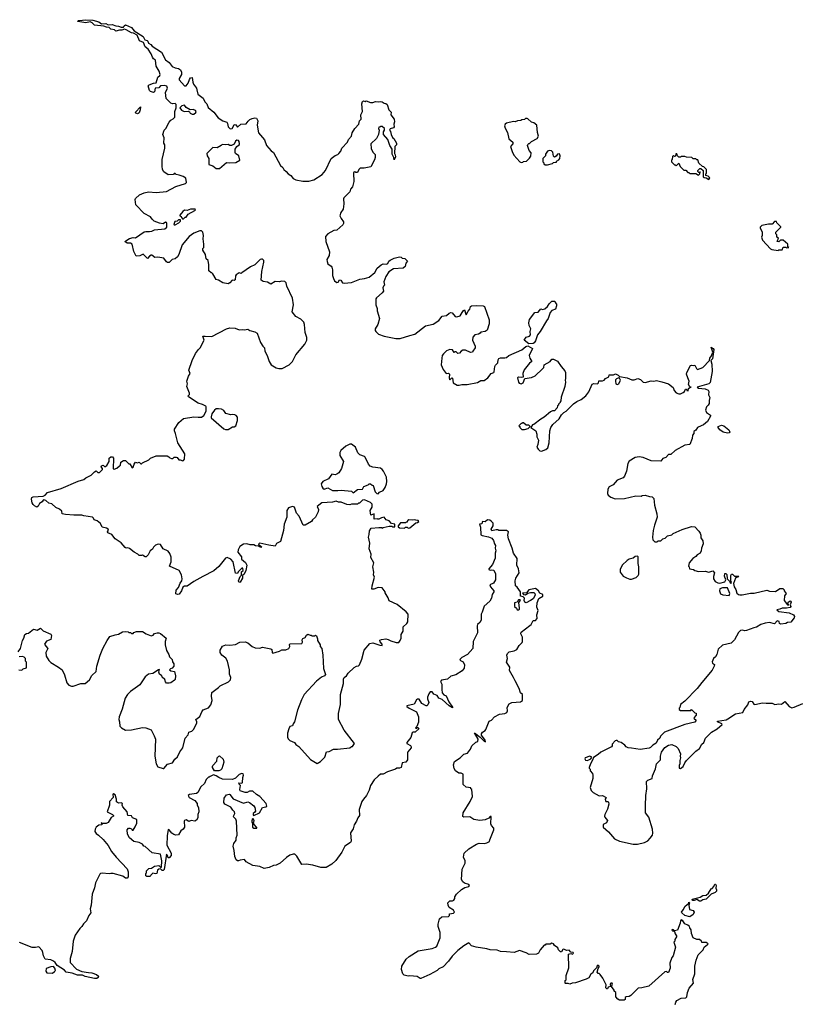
# Model space of a CAD drawing. Extents: x 1985742 to 2252716, y 78271 to 266492.
# Tile 123 of 250: x 2072521 to 2081611, y 179388 to 190886. Entities that reach past the tile are written whole.
import ezdxf

# ---------------------------------------------------------------- set-up
doc = ezdxf.new("R2010")
doc.units = 0

msp = doc.modelspace()

# ---------------------------------------------------------------- linework, layer by layer
at = {"layer": '0CON10XD'}
for points in [[(2075428, 184748), (2075325, 184774), (2075308, 184765), (2075315, 184752), (2075344, 184735), (2075335, 184722), (2075308, 184738), (2075275, 184741), (2075255, 184754), (2075213, 184753), (2075175, 184765), (2075135, 184762), (2075092, 184735), (2075070, 184695), (2075068, 184668), (2075110, 184615), (2075110, 184585), (2075159, 184549), (2075174, 184515), (2075160, 184455), (2075140, 184410), (2075122, 184395), (2075122, 184365), (2075095, 184316), (2075082, 184312), (2075076, 184335), (2075096, 184385), (2075110, 184400), (2075110, 184440), (2075129, 184455), (2075125, 184480), (2075115, 184480), (2075072, 184438), (2075065, 184420), (2075042, 184422), (2075012, 184555), (2074987, 184585), (2074945, 184604), (2074925, 184598), (2074845, 184500), (2074789, 184451), (2074658, 184385), (2074556, 184324), (2074475, 184272), (2074445, 184270), (2074425, 184258), (2074410, 184215), (2074383, 184177), (2074365, 184172), (2074345, 184182), (2074349, 184225), (2074376, 184254), (2074395, 184308), (2074414, 184335), (2074418, 184355), (2074411, 184405), (2074384, 184454), (2074269, 184505), (2074288, 184555), (2074288, 184608), (2074274, 184654), (2074255, 184678), (2074195, 184707), (2074165, 184758), (2074138, 184762), (2074105, 184748), (2074085, 184728), (2074070, 184705), (2074046, 184685), (2074022, 184638), (2073996, 184614), (2073985, 184613), (2073955, 184632), (2073945, 184628), (2073915, 184630), (2073900, 184645), (2073857, 184667), (2073805, 184712), (2073785, 184720), (2073765, 184716), (2073751, 184721), (2073705, 184777), (2073635, 184822), (2073596, 184876), (2073550, 184895), (2073548, 184905), (2073557, 184925), (2073553, 184935), (2073535, 184948), (2073485, 184960), (2073464, 185004), (2073425, 185032), (2073390, 185045), (2073382, 185065), (2073370, 185075), (2073272, 185092), (2073245, 185102), (2073155, 185099), (2073055, 185106), (2073017, 185115), (2073012, 185145), (2072985, 185172), (2072945, 185188), (2072895, 185234), (2072862, 185242), (2072825, 185270), (2072805, 185278), (2072794, 185276), (2072782, 185255), (2072754, 185236), (2072738, 185205), (2072720, 185195), (2072695, 185208), (2072678, 185225), (2072668, 185245), (2072660, 185285), (2072662, 185305), (2072680, 185315), (2072797, 185323), (2072820, 185335), (2072845, 185363), (2073005, 185410), (2073205, 185497), (2073272, 185518), (2073295, 185538), (2073355, 185568), (2073395, 185608), (2073413, 185617), (2073435, 185600), (2073453, 185597), (2073488, 185635), (2073488, 185645), (2073473, 185663), (2073476, 185675), (2073495, 185684), (2073515, 185666), (2073540, 185680), (2073567, 185725), (2073566, 185765), (2073585, 185782), (2073605, 185780), (2073618, 185765), (2073613, 185643), (2073625, 185638), (2073655, 185647), (2073688, 185675), (2073697, 185685), (2073702, 185718), (2073733, 185737), (2073755, 185740), (2073795, 185700), (2073808, 185698), (2073835, 185652), (2073845, 185660), (2073857, 185695), (2073875, 185718), (2073895, 185712), (2073915, 185720), (2073935, 185700), (2073945, 185700), (2073955, 185710), (2074030, 185745), (2074050, 185765), (2074115, 185792), (2074243, 185793), (2074263, 185783), (2074275, 185768), (2074295, 185760), (2074308, 185762), (2074325, 185777), (2074349, 185779), (2074360, 185775), (2074378, 185748), (2074395, 185747), (2074424, 185734), (2074435, 185737), (2074446, 185755), (2074451, 185815), (2074367, 185945), (2074340, 186055), (2074327, 186085), (2074328, 186105), (2074378, 186182), (2074435, 186227), (2074555, 186250), (2074606, 186246), (2074645, 186244), (2074672, 186265), (2074698, 186315), (2074699, 186365), (2074695, 186372), (2074655, 186393), (2074605, 186408), (2074492, 186482), (2074490, 186495), (2074502, 186508), (2074502, 186525), (2074474, 186604), (2074480, 186635), (2074474, 186665), (2074493, 186725), (2074513, 186755), (2074497, 186795), (2074533, 186905), (2074575, 186988), (2074607, 187035), (2074628, 187055), (2074676, 187144), (2074661, 187189), (2074685, 187192), (2074765, 187187), (2074935, 187276), (2074975, 187289), (2075035, 187283), (2075085, 187264), (2075125, 187270), (2075145, 187263), (2075184, 187274), (2075210, 187255), (2075265, 187242), (2075292, 187225), (2075333, 187115), (2075358, 187075), (2075380, 187055), (2075383, 187015), (2075410, 186965), (2075433, 186895), (2075457, 186857), (2075515, 186822), (2075545, 186812), (2075585, 186812), (2075668, 186855), (2075706, 186895), (2075745, 186973), (2075852, 187095), (2075873, 187145), (2075873, 187175), (2075854, 187235), (2075846, 187326), (2075837, 187355), (2075805, 187387), (2075745, 187420), (2075701, 187475), (2075718, 187555), (2075708, 187635), (2075640, 187775), (2075631, 187815), (2075615, 187827), (2075578, 187832), (2075554, 187826), (2075505, 187830), (2075455, 187798), (2075415, 187822), (2075365, 187828), (2075342, 187845), (2075347, 187947), (2075372, 188055), (2075370, 188075), (2075355, 188090), (2075345, 188090), (2075330, 188085), (2075265, 188022), (2075215, 187998), (2075115, 187928), (2075105, 187922), (2075085, 187928), (2075048, 187905), (2075040, 187895), (2075035, 187847), (2075025, 187839), (2075000, 187845), (2074976, 187814), (2074955, 187802), (2074894, 187814), (2074844, 187844), (2074815, 187852), (2074775, 187920), (2074765, 187930), (2074755, 187930), (2074730, 187955), (2074730, 188025), (2074720, 188075), (2074700, 188095), (2074690, 188145), (2074660, 188195), (2074660, 188215), (2074670, 188225), (2074672, 188265), (2074664, 188325), (2074667, 188365), (2074658, 188405), (2074642, 188422), (2074625, 188422), (2074555, 188394), (2074500, 188355), (2074417, 188255), (2074380, 188145), (2074362, 188115), (2074337, 188093), (2074300, 188085), (2074265, 188052), (2074245, 188050), (2074235, 188058), (2074205, 188103), (2074135, 188113), (2074098, 188108), (2074065, 188136), (2074055, 188137), (2074037, 188125), (2074015, 188098), (2073963, 188147), (2073925, 188130), (2073880, 188125), (2073855, 188180), (2073833, 188263), (2073815, 188278), (2073775, 188278), (2073750, 188295), (2073805, 188330), (2073845, 188342), (2073875, 188340), (2073975, 188409), (2073995, 188414), (2074035, 188411), (2074065, 188418), (2074095, 188432), (2074215, 188442), (2074238, 188465), (2074239, 188505), (2074235, 188518), (2074225, 188520), (2074195, 188502), (2074155, 188508), (2074093, 188533), (2074068, 188555), (2074048, 188585), (2073975, 188623), (2073879, 188725), (2073869, 188785), (2073872, 188798), (2073919, 188841), (2073974, 188864), (2074025, 188876), (2074113, 188867), (2074235, 188881), (2074345, 188939), (2074456, 188974), (2074468, 188985), (2074460, 189035), (2074430, 189055), (2074382, 189072), (2074348, 189078), (2074335, 189090), (2074325, 189090), (2074315, 189080), (2074255, 189076), (2074205, 189109), (2074190, 189135), (2074184, 189175), (2074184, 189255), (2074216, 189385), (2074214, 189425), (2074206, 189445), (2074207, 189505), (2074194, 189546), (2074208, 189595), (2074226, 189614), (2074265, 189688), (2074285, 189712), (2074313, 189727), (2074332, 189748), (2074334, 189814), (2074347, 189855), (2074347, 189895), (2074335, 189908), (2074305, 189903), (2074285, 189913), (2074233, 189965), (2074222, 190035), (2074248, 190085), (2074238, 190108), (2074213, 190117), (2074167, 190113), (2074145, 190090), (2074103, 190087), (2074097, 190045), (2074083, 190037), (2074048, 190048), (2074035, 190060), (2074023, 190115), (2074033, 190125), (2074085, 190146), (2074115, 190148), (2074134, 190215), (2074158, 190235), (2074160, 190245), (2074150, 190285), (2074114, 190345), (2074106, 190415), (2074085, 190429), (2074072, 190448), (2074058, 190488), (2074022, 190542), (2073985, 190570), (2073965, 190618), (2073920, 190640), (2073893, 190705), (2073850, 190730), (2073825, 190734), (2073765, 190769), (2073745, 190774), (2073715, 190763), (2073685, 190764), (2073645, 190750), (2073628, 190768), (2073586, 190776), (2073565, 190796), (2073535, 190797), (2073505, 190810), (2073395, 190823), (2073369, 190849), (2073345, 190860), (2073295, 190851), (2073201, 190865), (2073205, 190876), (2073215, 190878), (2073295, 190886), (2073375, 190882), (2073445, 190859), (2073475, 190839), (2073525, 190842), (2073555, 190827), (2073599, 190829), (2073644, 190814), (2073675, 190812), (2073705, 190800), (2073735, 190800), (2073740, 190815), (2073757, 190827), (2073825, 190793), (2073857, 190757), (2073961, 190691), (2073982, 190652), (2074008, 190642), (2074016, 190636), (2074025, 190610), (2074052, 190595), (2074068, 190575), (2074175, 190506), (2074225, 190417), (2074266, 190386), (2074301, 190341), (2074335, 190322), (2074375, 190314), (2074399, 190299), (2074409, 190275), (2074409, 190245), (2074385, 190200), (2074383, 190185), (2074445, 190112), (2074466, 190114), (2074490, 190145), (2074502, 190188), (2074514, 190206), (2074535, 190210), (2074542, 190155), (2074552, 190132), (2074587, 190087), (2074588, 190065), (2074602, 190015), (2074665, 189970), (2074682, 189925), (2074707, 189905), (2074720, 189860), (2074787, 189807), (2074838, 189738), (2074894, 189704), (2074938, 189688), (2074947, 189675), (2074956, 189635), (2074974, 189614), (2074985, 189610), (2075003, 189617), (2075025, 189660), (2075035, 189663), (2075045, 189657), (2075065, 189630), (2075104, 189666), (2075165, 189671), (2075188, 189702)], [(2075188, 189702), (2075209, 189721), (2075235, 189732), (2075265, 189741), (2075287, 189735), (2075300, 189705), (2075292, 189655), (2075308, 189565), (2075381, 189481), (2075402, 189415), (2075457, 189355), (2075486, 189336), (2075565, 189182), (2075595, 189158), (2075605, 189138), (2075634, 189114), (2075655, 189085), (2075688, 189065), (2075715, 189030), (2075745, 189016), (2075825, 189001), (2075898, 189002), (2075954, 189016), (2076052, 189078), (2076092, 189125), (2076158, 189265), (2076205, 189300), (2076235, 189310), (2076248, 189325), (2076269, 189351), (2076284, 189386), (2076350, 189455), (2076360, 189485), (2076396, 189524), (2076403, 189565), (2076433, 189617), (2076480, 189665), (2076490, 189705), (2076508, 189725), (2076504, 189774), (2076522, 189815), (2076517, 189905), (2076525, 189930), (2076535, 189940), (2076555, 189932), (2076565, 189940), (2076615, 189918), (2076645, 189918), (2076675, 189932), (2076705, 189928), (2076735, 189932), (2076755, 189927), (2076775, 189910), (2076795, 189908), (2076810, 189895), (2076830, 189835), (2076857, 189807), (2076853, 189773), (2076892, 189725), (2076898, 189695), (2076888, 189665), (2076892, 189635), (2076885, 189622), (2076845, 189610), (2076840, 189595), (2076852, 189582), (2076858, 189545), (2076872, 189512), (2076888, 189498), (2076922, 189445), (2076920, 189425), (2076900, 189405), (2076898, 189325), (2076906, 189306), (2076907, 189285), (2076895, 189250), (2076890, 189275), (2076870, 189315), (2076870, 189375), (2076842, 189415), (2076820, 189485), (2076770, 189545), (2076770, 189575), (2076780, 189595), (2076780, 189615), (2076755, 189640), (2076735, 189640), (2076728, 189632), (2076715, 189630), (2076710, 189615), (2076718, 189595), (2076712, 189545), (2076685, 189500), (2076622, 189435), (2076623, 189383), (2076645, 189340), (2076672, 189312), (2076673, 189277), (2076665, 189250), (2076621, 189169), (2076543, 189153), (2076498, 189152), (2076480, 189135), (2076465, 189100), (2076445, 189100), (2076435, 189110), (2076422, 189105), (2076418, 189095), (2076421, 188995), (2076405, 188935), (2076385, 188907), (2076374, 188875), (2076304, 188805), (2076301, 188795), (2076307, 188735), (2076296, 188674), (2076272, 188635), (2076260, 188595), (2076273, 188563), (2076302, 188525), (2076302, 188505), (2076295, 188490), (2076225, 188430), (2076190, 188425), (2076120, 188385), (2076092, 188355), (2076097, 188295), (2076140, 188175), (2076136, 188134), (2076109, 188085), (2076112, 188062), (2076120, 188035), (2076159, 188009), (2076166, 187996), (2076173, 187965), (2076175, 187900), (2076185, 187862), (2076197, 187835), (2076225, 187818), (2076239, 187821), (2076255, 187848), (2076270, 187845), (2076290, 187815), (2076308, 187808), (2076395, 187818), (2076494, 187856), (2076548, 187862), (2076600, 187880), (2076666, 187934), (2076694, 187985), (2076740, 188025), (2076765, 188034), (2076805, 188032), (2076820, 188040), (2076830, 188065), (2076845, 188077), (2076895, 188102), (2076957, 188117), (2076975, 188112), (2076985, 188100), (2077018, 188098), (2077050, 188065), (2077028, 188042), (2077022, 188005), (2076998, 187985), (2076885, 187976), (2076829, 187941), (2076794, 187886), (2076774, 187825), (2076782, 187785), (2076767, 187773), (2076760, 187755), (2076767, 187715), (2076754, 187695), (2076685, 187637), (2076681, 187625), (2076679, 187555), (2076694, 187515), (2076696, 187485), (2076721, 187395), (2076704, 187326), (2076672, 187275), (2076673, 187255), (2076680, 187245), (2076712, 187215), (2076775, 187189), (2076912, 187162), (2076965, 187162), (2077075, 187200), (2077135, 187214), (2077260, 187310), (2077348, 187332), (2077415, 187374), (2077455, 187422), (2077505, 187431), (2077535, 187459), (2077555, 187468), (2077572, 187462), (2077605, 187419), (2077625, 187418), (2077665, 187427), (2077699, 187485), (2077715, 187498), (2077728, 187448), (2077735, 187440), (2077757, 187484), (2077776, 187505), (2077785, 187536), (2077795, 187544), (2077850, 187550), (2077933, 187543), (2077946, 187536), (2078002, 187382), (2078002, 187335), (2077979, 187261), (2077955, 187246), (2077905, 187238), (2077896, 187224), (2077876, 187214), (2077834, 187206), (2077813, 187177), (2077808, 187145), (2077838, 187075), (2077838, 187055), (2077810, 187015), (2077808, 187002), (2077785, 186998), (2077725, 187028), (2077696, 187026), (2077675, 187017), (2077655, 186990), (2077637, 186987), (2077617, 187007), (2077602, 187008), (2077595, 187000), (2077575, 187032), (2077545, 187033), (2077505, 187020), (2077468, 186985), (2077453, 186965), (2077448, 186935), (2077443, 186857), (2077465, 186800), (2077500, 186755), (2077529, 186759), (2077539, 186745), (2077534, 186705), (2077540, 186685), (2077545, 186680), (2077565, 186702), (2077575, 186698), (2077582, 186645), (2077627, 186617), (2077653, 186617), (2077685, 186627), (2077745, 186627), (2077865, 186651), (2077905, 186673), (2077945, 186672), (2077985, 186702), (2078024, 186756), (2078055, 186766), (2078062, 186775), (2078069, 186835), (2078078, 186852), (2078103, 186877), (2078107, 186915), (2078115, 186930), (2078135, 186939), (2078185, 186937), (2078205, 186943), (2078230, 186965), (2078385, 187030), (2078429, 187071), (2078455, 187078), (2078508, 187045), (2078470, 186965), (2078477, 186935), (2078500, 186895), (2078474, 186876), (2078412, 186798), (2078397, 186755), (2078398, 186712), (2078375, 186707), (2078345, 186713), (2078334, 186705), (2078345, 186655), (2078353, 186643), (2078375, 186635), (2078398, 186645), (2078420, 186695), (2078495, 186709), (2078541, 186729), (2078625, 186807), (2078639, 186825), (2078646, 186854), (2078714, 186896), (2078735, 186922), (2078752, 186922), (2078799, 186899), (2078842, 186835), (2078886, 186786), (2078892, 186765), (2078893, 186697), (2078888, 186675), (2078892, 186655), (2078886, 186604), (2078843, 186477), (2078840, 186435), (2078830, 186425), (2078830, 186415), (2078810, 186395), (2078810, 186385), (2078800, 186375), (2078798, 186352), (2078765, 186320), (2078743, 186317), (2078720, 186305), (2078646, 186244), (2078605, 186222), (2078525, 186160), (2078510, 186155), (2078490, 186125), (2078547, 186085), (2078560, 186045), (2078560, 186015), (2078578, 185975), (2078572, 185925), (2078560, 185895), (2078575, 185870), (2078595, 185850), (2078615, 185848), (2078665, 185867), (2078688, 185885), (2078704, 185945), (2078712, 186085), (2078724, 186125), (2078745, 186160), (2078818, 186225), (2078845, 186270), (2078875, 186300), (2078900, 186315), (2078988, 186402), (2079025, 186427), (2079075, 186449), (2079130, 186495), (2079165, 186542), (2079205, 186628), (2079225, 186638), (2079267, 186633), (2079280, 186645), (2079282, 186668), (2079325, 186668), (2079345, 186678), (2079362, 186695), (2079400, 186715), (2079405, 186738), (2079455, 186738), (2079479, 186749), (2079508, 186735), (2079525, 186718), (2079615, 186704), (2079669, 186679), (2079695, 186681), (2079737, 186697), (2079768, 186685), (2079800, 186655), (2079825, 186648), (2079892, 186668), (2079925, 186664), (2079955, 186673), (2080019, 186659), (2080095, 186634), (2080152, 186592), (2080164, 186555), (2080185, 186530), (2080216, 186516), (2080235, 186517), (2080269, 186531), (2080283, 186545), (2080295, 186570), (2080305, 186570), (2080310, 186555), (2080325, 186553), (2080331, 186579), (2080345, 186592), (2080360, 186595), (2080345, 186600), (2080328, 186625), (2080336, 186665), (2080321, 186705), (2080307, 186745), (2080310, 186765), (2080352, 186848), (2080365, 186852), (2080385, 186847), (2080405, 186853), (2080423, 186813), (2080435, 186801), (2080495, 186823), (2080573, 186907), (2080579, 186935), (2080599, 186961), (2080613, 187005), (2080595, 187060), (2080617, 187047), (2080624, 187035), (2080609, 186925), (2080592, 186905), (2080603, 186865), (2080604, 186776), (2080582, 186648), (2080568, 186635), (2080430, 186595), (2080445, 186583), (2080525, 186576), (2080558, 186558), (2080566, 186545), (2080562, 186505), (2080578, 186475), (2080569, 186441), (2080570, 186405), (2080560, 186385), (2080539, 186365), (2080529, 186325), (2080538, 186298), (2080585, 186267), (2080588, 186255), (2080552, 186195), (2080505, 186154), (2080476, 186144), (2080436, 186124), (2080415, 186092), (2080391, 186079), (2080391, 186055), (2080377, 186033), (2080372, 185995), (2080344, 185926), (2080285, 185916), (2080173, 185857), (2080125, 185810), (2080095, 185808), (2080066, 185774), (2080028, 185762), (2080005, 185730), (2079895, 185734), (2079802, 185772), (2079755, 185783), (2079705, 185773), (2079638, 185732), (2079621, 185705), (2079607, 185615), (2079584, 185556), (2079565, 185538), (2079495, 185508), (2079450, 185455), (2079405, 185430), (2079388, 185402), (2079383, 185353), (2079392, 185335), (2079422, 185312), (2079475, 185290), (2079584, 185296), (2079715, 185327), (2079775, 185323), (2079788, 185328)], [(2073895, 189786), (2073878, 189795), (2073874, 189805), (2073930, 189870), (2073929, 189835), (2073915, 189798), (2073905, 189789), (2073895, 189786)], [(2074533, 189783), (2074555, 189783), (2074578, 189802), (2074580, 189815), (2074574, 189824), (2074545, 189838), (2074512, 189832), (2074465, 189862), (2074445, 189887), (2074415, 189880), (2074392, 189855), (2074411, 189831), (2074440, 189815), (2074487, 189817), (2074505, 189810), (2074510, 189795), (2074533, 189783)], [(2078375, 189220), (2078395, 189222), (2078405, 189230), (2078438, 189232), (2078475, 189270), (2078487, 189293), (2078492, 189332), (2078468, 189358), (2078450, 189415), (2078452, 189428), (2078465, 189440), (2078475, 189440), (2078495, 189462), (2078563, 189497), (2078580, 189525), (2078568, 189568), (2078558, 189655), (2078525, 189680), (2078495, 189690), (2078455, 189730), (2078445, 189732), (2078428, 189732), (2078415, 189720), (2078383, 189717), (2078372, 189708), (2078334, 189706), (2078305, 189692), (2078285, 189698), (2078204, 189676), (2078188, 189665), (2078182, 189645), (2078188, 189618), (2078217, 189567), (2078232, 189495), (2078277, 189457), (2078278, 189435), (2078252, 189405), (2078270, 189345), (2078292, 189305), (2078362, 189225), (2078375, 189220)], [(2074855, 189148), (2074935, 189220), (2074965, 189213), (2075043, 189217), (2075090, 189245), (2075080, 189295), (2075040, 189325), (2075038, 189335), (2075037, 189375), (2075056, 189405), (2075085, 189424), (2075089, 189435), (2075084, 189464), (2075074, 189474), (2075055, 189480), (2075042, 189468), (2075025, 189432), (2074995, 189418), (2074975, 189418), (2074955, 189427), (2074925, 189424), (2074885, 189430), (2074872, 189415), (2074825, 189389), (2074775, 189392), (2074706, 189325), (2074710, 189295), (2074730, 189265), (2074730, 189195), (2074775, 189180), (2074815, 189150), (2074855, 189148)], [(2078655, 189190), (2078685, 189192), (2078742, 189208), (2078755, 189220), (2078788, 189222), (2078790, 189235), (2078815, 189248), (2078826, 189264), (2078831, 189295), (2078825, 189318), (2078800, 189315), (2078785, 189292), (2078765, 189280), (2078753, 189293), (2078747, 189337), (2078730, 189355), (2078707, 189357), (2078685, 189350), (2078660, 189315), (2078660, 189295), (2078630, 189265), (2078630, 189225), (2078640, 189215), (2078642, 189202), (2078655, 189190)], [(2080565, 189020), (2080578, 189038), (2080558, 189058), (2080530, 189065), (2080530, 189085), (2080540, 189095), (2080538, 189138), (2080508, 189168), (2080492, 189172), (2080452, 189212), (2080438, 189248), (2080425, 189250), (2080415, 189260), (2080385, 189260), (2080367, 189277), (2080305, 189280), (2080285, 189290), (2080245, 189290), (2080235, 189280), (2080215, 189280), (2080200, 189295), (2080195, 189320), (2080182, 189318), (2080178, 189292), (2080165, 189290), (2080155, 189300), (2080142, 189288), (2080140, 189255), (2080130, 189245), (2080130, 189225), (2080165, 189190), (2080175, 189190), (2080185, 189180), (2080215, 189210), (2080232, 189172), (2080275, 189130), (2080298, 189128), (2080322, 189102), (2080335, 189100), (2080345, 189090), (2080415, 189090), (2080445, 189070), (2080460, 189085), (2080460, 189100), (2080470, 189105), (2080465, 189110), (2080460, 189100), (2080452, 189102), (2080440, 189115), (2080440, 189125), (2080462, 189148), (2080475, 189150), (2080500, 189125), (2080502, 189052), (2080512, 189042), (2080535, 189040), (2080565, 189020)], [(2074435, 188560), (2074452, 188578), (2074465, 188580), (2074490, 188615), (2074565, 188658), (2074572, 188665), (2074570, 188675), (2074515, 188672), (2074475, 188658), (2074445, 188660), (2074425, 188647), (2074390, 188605), (2074390, 188595), (2074408, 188588), (2074410, 188575), (2074422, 188562), (2074435, 188560)], [(2074325, 188490), (2074335, 188492), (2074380, 188515), (2074400, 188535), (2074398, 188548), (2074375, 188550), (2074358, 188532), (2074332, 188528), (2074320, 188495), (2074325, 188490)], [(2081375, 188190), (2081385, 188200), (2081425, 188200), (2081435, 188230), (2081465, 188230), (2081475, 188220), (2081500, 188225), (2081490, 188235), (2081490, 188265), (2081435, 188310), (2081405, 188310), (2081385, 188290), (2081360, 188295), (2081370, 188305), (2081380, 188335), (2081360, 188345), (2081360, 188375), (2081350, 188385), (2081350, 188405), (2081408, 188462), (2081408, 188468), (2081362, 188512), (2081355, 188530), (2081335, 188530), (2081305, 188500), (2081265, 188500), (2081185, 188482), (2081168, 188465), (2081168, 188455), (2081188, 188405), (2081190, 188365), (2081183, 188347), (2081195, 188312), (2081285, 188212), (2081303, 188203), (2081375, 188190)], [(2078465, 187100), (2078410, 187145), (2078435, 187180), (2078475, 187192), (2078486, 187205), (2078480, 187245), (2078488, 187275), (2078471, 187315), (2078466, 187345), (2078474, 187386), (2078535, 187468), (2078575, 187470), (2078605, 187510), (2078625, 187500), (2078651, 187509), (2078683, 187535), (2078703, 187567), (2078735, 187600), (2078768, 187598), (2078772, 187582), (2078790, 187565), (2078790, 187545), (2078776, 187504), (2078735, 187490), (2078713, 187467), (2078693, 187395), (2078670, 187370), (2078599, 187245), (2078565, 187204), (2078545, 187137), (2078529, 187111), (2078515, 187103), (2078465, 187100)], [(2079495, 186627), (2079515, 186632), (2079536, 186675), (2079525, 186700), (2079515, 186702), (2079488, 186692), (2079478, 186682), (2079476, 186665), (2079482, 186632), (2079495, 186627)], [(2074955, 186100), (2075005, 186130), (2075027, 186133), (2075046, 186144), (2075066, 186204), (2075066, 186246), (2075050, 186265), (2075032, 186272), (2075005, 186277), (2074985, 186272), (2074928, 186288), (2074903, 186323), (2074876, 186336), (2074843, 186343), (2074815, 186340), (2074795, 186326), (2074766, 186285), (2074755, 186250), (2074757, 186235), (2074905, 186110), (2074925, 186100), (2074955, 186100)], [(2078382, 186102), (2078415, 186102), (2078457, 186113), (2078480, 186135), (2078465, 186150), (2078435, 186150), (2078405, 186180), (2078395, 186180), (2078385, 186170), (2078375, 186170), (2078350, 186145), (2078360, 186135), (2078362, 186122), (2078382, 186102)], [(2080785, 186056), (2080735, 186069), (2080695, 186096), (2080675, 186123), (2080675, 186137), (2080715, 186152), (2080743, 186145), (2080802, 186095), (2080814, 186075), (2080805, 186063), (2080785, 186056)], [(2076705, 185350), (2076723, 185367), (2076763, 185387), (2076787, 185423), (2076803, 185467), (2076808, 185495), (2076803, 185543), (2076767, 185615), (2076755, 185632), (2076735, 185647), (2076645, 185659), (2076612, 185672), (2076592, 185695), (2076555, 185778), (2076545, 185787), (2076492, 185805), (2076469, 185829), (2076443, 185893), (2076395, 185928), (2076375, 185928), (2076330, 185905), (2076272, 185855), (2076258, 185832), (2076260, 185795), (2076300, 185725), (2076278, 185645), (2076247, 185595), (2076225, 185578), (2076205, 185570), (2076165, 185577), (2076125, 185526), (2076062, 185495), (2076042, 185465), (2076047, 185435), (2076060, 185415), (2076075, 185403), (2076119, 185419), (2076175, 185388), (2076235, 185387), (2076275, 185393), (2076395, 185380), (2076415, 185362), (2076465, 185399), (2076525, 185402), (2076540, 185435), (2076590, 185455), (2076603, 185467), (2076617, 185467), (2076635, 185450), (2076648, 185445), (2076672, 185372), (2076692, 185352), (2076705, 185350)], [(2072505, 183503), (2072531, 183545), (2072554, 183635), (2072571, 183665), (2072581, 183705), (2072600, 183720), (2072625, 183724), (2072683, 183767), (2072725, 183757), (2072765, 183779), (2072795, 183749), (2072885, 183712), (2072894, 183695), (2072885, 183647), (2072833, 183627), (2072812, 183595), (2072825, 183570), (2072850, 183545), (2072828, 183495), (2072832, 183455), (2072862, 183402), (2072885, 183378), (2072976, 183326), (2073018, 183295), (2073043, 183235), (2073072, 183142), (2073094, 183114), (2073125, 183103), (2073146, 183104), (2073235, 183133), (2073285, 183134), (2073335, 183178), (2073365, 183228), (2073413, 183275), (2073421, 183335), (2073459, 183465), (2073490, 183545), (2073542, 183638), (2073575, 183682), (2073635, 183702), (2073675, 183712), (2073723, 183737), (2073755, 183742), (2073787, 183737), (2073795, 183730), (2073815, 183730), (2073825, 183720), (2073845, 183720), (2073855, 183730), (2073885, 183740), (2073955, 183742), (2073996, 183716), (2074055, 183693), (2074081, 183699), (2074095, 183720), (2074125, 183728), (2074145, 183728), (2074165, 183718), (2074232, 183665), (2074218, 183625), (2074220, 183585), (2074235, 183520), (2074261, 183475), (2074270, 183445), (2074300, 183415), (2074306, 183386), (2074319, 183365), (2074322, 183338), (2074302, 183315), (2074283, 183307), (2074272, 183295), (2074285, 183283), (2074330, 183275), (2074342, 183225), (2074337, 183183), (2074328, 183172), (2074287, 183143), (2074265, 183138), (2074235, 183140), (2074223, 183153), (2074215, 183180), (2074185, 183210), (2074180, 183225), (2074154, 183244), (2074147, 183265), (2074155, 183298), (2074140, 183295), (2074075, 183252), (2074025, 183242), (2073987, 183213), (2073923, 183117), (2073815, 183040), (2073780, 183005), (2073753, 182965), (2073717, 182833), (2073684, 182746), (2073678, 182715), (2073688, 182685), (2073690, 182635), (2073710, 182615), (2073755, 182588), (2073828, 182592), (2073955, 182621), (2073995, 182616), (2074055, 182592), (2074093, 182525), (2074107, 182485), (2074100, 182285), (2074113, 182195), (2074135, 182162), (2074195, 182142), (2074205, 182142), (2074245, 182192), (2074305, 182208), (2074331, 182249), (2074363, 182277), (2074391, 182335), (2074424, 182385), (2074455, 182495), (2074487, 182535), (2074494, 182566), (2074531, 182579), (2074552, 182598), (2074588, 182672), (2074589, 182685), (2074576, 182715), (2074625, 182749), (2074646, 182805), (2074664, 182826), (2074725, 182849), (2074751, 182885), (2074767, 182937), (2074760, 182985), (2074765, 183030), (2074843, 183087), (2074861, 183109), (2074960, 183155), (2074982, 183178), (2074986, 183205), (2074971, 183245), (2074969, 183295), (2074946, 183396), (2074929, 183429), (2074882, 183465), (2074862, 183495), (2074862, 183525), (2074889, 183571), (2074927, 183587), (2074975, 183582), (2075042, 183588), (2075093, 183617), (2075155, 183622), (2075185, 183610), (2075236, 183566), (2075271, 183551), (2075325, 183548), (2075355, 183558), (2075455, 183538), (2075465, 183530), (2075467, 183497), (2075475, 183488), (2075555, 183512), (2075581, 183529), (2075627, 183527), (2075665, 183543), (2075676, 183565), (2075671, 183585), (2075675, 183597), (2075815, 183603), (2075823, 183617), (2075820, 183645), (2075825, 183660), (2075855, 183672), (2075871, 183699), (2075885, 183710), (2075912, 183698), (2075925, 183700), (2075935, 183690), (2075965, 183690), (2075975, 183700), (2075985, 183690), (2075998, 183655), (2075998, 183635), (2076028, 183585), (2076030, 183565), (2076048, 183545), (2076062, 183465), (2076068, 183308), (2076092, 183238), (2076080, 183225), (2076045, 183208), (2075985, 183162), (2075844, 183005), (2075812, 182945), (2075766, 182825), (2075730, 182685), (2075713, 182665), (2075705, 182642), (2075677, 182633), (2075664, 182606), (2075648, 182555), (2075648, 182508), (2075655, 182490), (2075675, 182468), (2075730, 182445), (2075744, 182424), (2075779, 182399), (2075915, 182248), (2075995, 182202), (2076032, 182225), (2076084, 182275), (2076105, 182337), (2076135, 182342), (2076184, 182366), (2076233, 182367), (2076377, 182383), (2076395, 182400), (2076405, 182400), (2076430, 182435), (2076309, 182589), (2076243, 182715), (2076242, 182785), (2076268, 182888), (2076266, 183006), (2076302, 183135), (2076302, 183185), (2076310, 183205), (2076338, 183225), (2076358, 183255), (2076425, 183322), (2076453, 183337), (2076475, 183340), (2076488, 183352), (2076515, 183420), (2076542, 183525), (2076609, 183601), (2076645, 183610), (2076725, 183584), (2076755, 183580), (2076753, 183595), (2076731, 183621), (2076725, 183640), (2076745, 183650), (2076794, 183656), (2076825, 183650), (2076855, 183631), (2076918, 183612), (2076946, 183614), (2076963, 183637), (2076973, 183665), (2076974, 183705), (2077000, 183745), (2076998, 183795), (2077042, 183835), (2077052, 183855), (2077056, 183946), (2077035, 183970), (2076928, 184058), (2076835, 184100), (2076822, 184135), (2076788, 184195), (2076788, 184205), (2076753, 184253), (2076707, 184257), (2076655, 184236), (2076634, 184235), (2076636, 184275), (2076663, 184375), (2076652, 184405), (2076657, 184435), (2076646, 184495), (2076656, 184545), (2076622, 184605), (2076624, 184645), (2076603, 184707), (2076610, 184775), (2076594, 184845), (2076603, 184875), (2076604, 184916), (2076625, 184948), (2076715, 184958), (2076745, 184958), (2076755, 184950), (2076763, 184957), (2076835, 184970), (2076865, 184970), (2076875, 184962), (2076900, 184965), (2076900, 184995), (2076862, 185002), (2076834, 185034), (2076800, 185045), (2076775, 185078), (2076745, 185070), (2076715, 185052), (2076703, 185053), (2076695, 185058), (2076660, 185055), (2076660, 185115), (2076620, 185100), (2076612, 185155), (2076638, 185195), (2076638, 185228), (2076618, 185248), (2076545, 185278), (2076523, 185277), (2076488, 185242), (2076475, 185240), (2076465, 185230), (2076395, 185230), (2076375, 185221), (2076340, 185225), (2076275, 185252), (2076245, 185252), (2076215, 185263), (2076175, 185253), (2076050, 185245), (2075995, 185200), (2076010, 185165), (2076005, 185140), (2075975, 185078), (2075940, 185045), (2075930, 185025), (2075855, 184982), (2075830, 184985), (2075785, 185090), (2075753, 185123), (2075730, 185195), (2075705, 185200), (2075660, 185185), (2075640, 185155), (2075642, 185078), (2075608, 184995), (2075603, 184923), (2075566, 184794), (2075521, 184769), (2075505, 184740), (2075428, 184748)], [(2079788, 185328), (2079823, 185333), (2079875, 185317), (2079906, 185316), (2079923, 185295), (2079931, 185215), (2079961, 185115), (2079963, 185075), (2079931, 184985), (2079917, 184923), (2079908, 184845), (2079912, 184812), (2079935, 184790), (2079965, 184790), (2079975, 184800), (2080005, 184800), (2080030, 184825), (2080057, 184833), (2080085, 184858), (2080135, 184872), (2080150, 184885), (2080255, 184933), (2080365, 184966), (2080405, 184963), (2080452, 184915), (2080465, 184890), (2080472, 184865), (2080472, 184835), (2080495, 184800), (2080500, 184765), (2080480, 184715), (2080479, 184685), (2080467, 184655), (2080432, 184638), (2080414, 184616), (2080382, 184595), (2080338, 184545), (2080330, 184505), (2080337, 184497), (2080340, 184475), (2080387, 184467), (2080403, 184453), (2080445, 184444), (2080525, 184446), (2080565, 184436), (2080615, 184452), (2080632, 184425), (2080622, 184385), (2080622, 184355), (2080642, 184325), (2080671, 184311), (2080695, 184306), (2080755, 184322), (2080764, 184345), (2080749, 184389), (2080755, 184418), (2080765, 184418), (2080776, 184406), (2080782, 184355), (2080809, 184329), (2080815, 184310), (2080825, 184302), (2080830, 184315), (2080822, 184332), (2080824, 184396), (2080830, 184410), (2080845, 184412), (2080868, 184388), (2080918, 184388), (2080907, 184375), (2080888, 184372), (2080877, 184363), (2080856, 184304), (2080861, 184265), (2080883, 184233), (2080895, 184190), (2080915, 184172), (2080930, 184170), (2080955, 184169), (2081055, 184191), (2081095, 184189), (2081245, 184226), (2081274, 184214), (2081345, 184208), (2081395, 184243), (2081432, 184242), (2081447, 184227), (2081448, 184215), (2081468, 184185), (2081451, 184159), (2081448, 184105), (2081485, 184052), (2081500, 184055), (2081488, 184068), (2081492, 184085), (2081515, 184098), (2081520, 184095), (2081527, 184085), (2081518, 184055), (2081526, 184035), (2081515, 184022), (2081475, 184014), (2081425, 184014), (2081395, 184004), (2081360, 183995), (2081385, 183977), (2081505, 183960), (2081556, 183936), (2081567, 183915), (2081565, 183900), (2081525, 183850), (2081485, 183848), (2081466, 183834), (2081408, 183828), (2081390, 183835), (2081389, 183859), (2081365, 183868), (2081335, 183830), (2081275, 183848), (2081225, 183840), (2081175, 183823), (2081125, 183792), (2081094, 183786), (2081005, 183752), (2080985, 183748), (2080965, 183758), (2080937, 183753), (2080915, 183730), (2080868, 183645), (2080829, 183605), (2080727, 183583), (2080676, 183535), (2080662, 183475), (2080645, 183447), (2080621, 183425), (2080604, 183386), (2080610, 183370), (2080632, 183355), (2080630, 183335), (2080605, 183292), (2080487, 183145), (2080432, 183075), (2080285, 182928), (2080235, 182890), (2080230, 182855), (2080220, 182845), (2080222, 182832), (2080235, 182820), (2080355, 182820), (2080365, 182830), (2080405, 182790), (2080418, 182788), (2080420, 182765), (2080392, 182735), (2080394, 182724), (2080420, 182705), (2080405, 182682), (2080285, 182657), (2080048, 182565), (2080002, 182518), (2079994, 182496), (2079968, 182472), (2079951, 182439), (2079914, 182416), (2079884, 182386), (2079869, 182381), (2079765, 182363), (2079665, 182381), (2079625, 182382), (2079600, 182395), (2079587, 182415), (2079545, 182444), (2079513, 182453), (2079498, 182468), (2079485, 182470), (2079474, 182465), (2079440, 182425), (2079440, 182405), (2079432, 182395), (2079305, 182332), (2079276, 182304), (2079220, 182270), (2079209, 182241), (2079184, 182195), (2079170, 182155), (2079170, 182145), (2079180, 182135), (2079180, 182115), (2079210, 182085), (2079212, 182065), (2079212, 182025), (2079181, 181921), (2079194, 181884), (2079215, 181862), (2079285, 181822), (2079325, 181828), (2079370, 181805), (2079358, 181785), (2079359, 181765), (2079365, 181757), (2079388, 181758), (2079395, 181750), (2079398, 181725), (2079384, 181666), (2079352, 181605), (2079350, 181585), (2079353, 181573), (2079383, 181533), (2079371, 181509), (2079335, 181488), (2079335, 181458), (2079395, 181402), (2079465, 181322), (2079522, 181292), (2079685, 181259), (2079735, 181257), (2079814, 181276), (2079853, 181297), (2079883, 181327), (2079908, 181365), (2079912, 181385), (2079910, 181435), (2079866, 181575), (2079829, 181625), (2079827, 181707), (2079830, 181825), (2079842, 181905), (2079840, 181990), (2079854, 182006), (2079907, 182025), (2079911, 182055), (2079945, 182138), (2079956, 182195), (2080003, 182245), (2080004, 182285), (2080016, 182334), (2080054, 182386), (2080095, 182413), (2080135, 182422), (2080185, 182398), (2080208, 182375), (2080237, 182315), (2080232, 182285), (2080238, 182265), (2080228, 182235), (2080228, 182195), (2080220, 182175), (2080220, 182145), (2080235, 182140), (2080268, 182165), (2080285, 182210), (2080308, 182235), (2080417, 182345), (2080456, 182374), (2080485, 182427), (2080508, 182445), (2080528, 182495), (2080598, 182565), (2080664, 182606), (2080723, 182655), (2080720, 182665), (2080668, 182685), (2080669, 182695), (2080768, 182712), (2080789, 182721), (2080879, 182781), (2080965, 182797), (2080981, 182829), (2081022, 182885), (2081035, 182920), (2081055, 182930), (2081073, 182923), (2081092, 182895), (2081105, 182891), (2081195, 182910), (2081235, 182904), (2081305, 182904), (2081338, 182888), (2081385, 182896), (2081415, 182894), (2081455, 182923), (2081504, 182864), (2081535, 182852), (2081563, 182857), (2081665, 182900)], [(2078556, 179974), (2078471, 179971), (2078435, 179991), (2078355, 180018), (2078295, 179992), (2078205, 180003), (2078135, 180004), (2078095, 180021), (2078015, 180026), (2077975, 180038), (2077850, 180055), (2077795, 180073), (2077765, 180108), (2077705, 180070), (2077637, 180015), (2077570, 179950), (2077528, 179892), (2077465, 179827), (2077415, 179802), (2077396, 179784), (2077308, 179735), (2077205, 179690), (2077195, 179690), (2077162, 179712), (2077075, 179722), (2077055, 179718), (2077008, 179728), (2076993, 179743), (2076978, 179795), (2076982, 179835), (2077033, 179917), (2077067, 179945), (2077175, 180013), (2077335, 180041), (2077375, 180057), (2077391, 180069), (2077432, 180165), (2077430, 180225), (2077408, 180295), (2077408, 180325), (2077422, 180385), (2077451, 180409), (2077527, 180413), (2077540, 180425), (2077540, 180445), (2077585, 180452), (2077597, 180463), (2077585, 180488), (2077537, 180517), (2077523, 180545), (2077520, 180575), (2077543, 180597), (2077573, 180597), (2077588, 180605), (2077602, 180625), (2077603, 180645), (2077621, 180675), (2077681, 180729), (2077717, 180753), (2077765, 180764), (2077771, 180775), (2077765, 180789), (2077715, 180802), (2077695, 180818), (2077679, 180845), (2077686, 180965), (2077722, 181035), (2077722, 181062), (2077702, 181105), (2077712, 181155), (2077765, 181202), (2077855, 181260), (2077885, 181270), (2077945, 181268), (2077977, 181273), (2078005, 181290), (2078012, 181308), (2078058, 181425), (2078057, 181447), (2078030, 181475), (2078022, 181495), (2078025, 181580), (2078015, 181580), (2077997, 181563), (2077955, 181542), (2077895, 181533), (2077825, 181548), (2077775, 181578), (2077705, 181572), (2077693, 181583), (2077698, 181625), (2077782, 181755), (2077807, 181813), (2077800, 181895), (2077790, 181905), (2077788, 181918), (2077733, 181923), (2077700, 181955), (2077697, 182077), (2077675, 182088), (2077648, 182088), (2077610, 182115), (2077595, 182140), (2077584, 182185), (2077597, 182223), (2077665, 182268), (2077705, 182308), (2077749, 182321), (2077784, 182366), (2077799, 182405), (2077845, 182449), (2077871, 182459), (2077872, 182485), (2077833, 182557), (2077898, 182508), (2077945, 182460), (2077960, 182455), (2077955, 182473), (2077913, 182533), (2077911, 182545), (2077924, 182566), (2077954, 182586), (2077962, 182598), (2078003, 182695), (2078028, 182705), (2078065, 182747), (2078123, 182777), (2078185, 182784), (2078210, 182795), (2078216, 182815), (2078211, 182855), (2078235, 182896), (2078265, 182911), (2078368, 182922), (2078392, 182935), (2078390, 183005), (2078367, 183027), (2078354, 183075), (2078304, 183164), (2078288, 183205), (2078240, 183285), (2078244, 183325), (2078206, 183385), (2078218, 183425), (2078208, 183465), (2078215, 183486), (2078235, 183504), (2078295, 183516), (2078327, 183533), (2078352, 183578), (2078389, 183615), (2078391, 183625), (2078390, 183675), (2078373, 183715), (2078375, 183735), (2078479, 183811), (2078492, 183825), (2078515, 183872), (2078545, 183870), (2078563, 183895), (2078559, 183935), (2078573, 183985), (2078557, 184025), (2078562, 184075), (2078584, 184126), (2078627, 184153), (2078628, 184175), (2078595, 184188), (2078578, 184215), (2078545, 184243), (2078465, 184230), (2078438, 184192), (2078392, 184188), (2078402, 184172), (2078425, 184168), (2078452, 184188), (2078485, 184198), (2078525, 184197), (2078537, 184185), (2078538, 184165), (2078517, 184125), (2078485, 184103), (2078435, 184077), (2078418, 184085), (2078410, 184105), (2078415, 184130), (2078398, 184148), (2078370, 184155), (2078368, 184205), (2078329, 184259), (2078310, 184275), (2078307, 184335), (2078313, 184365), (2078353, 184425), (2078344, 184475), (2078326, 184516), (2078328, 184595), (2078287, 184655), (2078272, 184715), (2078228, 184825), (2078220, 184865), (2078227, 184907), (2078205, 184920), (2078115, 184920), (2078107, 184927), (2078085, 184930), (2078035, 184918), (2078024, 184935), (2078048, 184975), (2078050, 185005), (2078025, 185030), (2078012, 185042), (2077983, 185047), (2077957, 185023), (2077923, 185027), (2077915, 185000), (2077890, 184995), (2077901, 184961), (2077905, 184872), (2077921, 184861), (2077995, 184847), (2078032, 184832), (2078053, 184805), (2078063, 184765), (2078076, 184746), (2078073, 184715), (2078080, 184685), (2078072, 184655), (2078072, 184598), (2078043, 184525), (2078000, 184475), (2078000, 184465), (2078015, 184458), (2078035, 184462), (2078055, 184458), (2078076, 184416), (2078076, 184345), (2078053, 184307), (2078012, 184285), (2078018, 184265), (2078057, 184215), (2078057, 184205), (2078036, 184174), (2078029, 184131), (2078012, 184095), (2077945, 184037), (2077922, 183968), (2077908, 183945), (2077910, 183875), (2077895, 183848), (2077867, 183823), (2077861, 183809), (2077866, 183725), (2077816, 183624), (2077810, 183545), (2077750, 183475), (2077685, 183437), (2077665, 183417), (2077660, 183405), (2077699, 183389), (2077713, 183353), (2077712, 183315), (2077689, 183281), (2077615, 183236), (2077555, 183221), (2077515, 183187), (2077445, 183172), (2077434, 183156), (2077450, 183125), (2077448, 183065), (2077454, 183025), (2077472, 183002), (2077500, 182990), (2077530, 182920), (2077575, 182858), (2077575, 182850), (2077534, 182874), (2077455, 182949), (2077415, 182963), (2077394, 182994), (2077358, 183008), (2077336, 183036), (2077315, 183036), (2077296, 183015), (2077283, 182975), (2077282, 182955), (2077297, 182913), (2077288, 182885), (2077275, 182873), (2077265, 182873), (2077215, 182901), (2077185, 182950), (2077175, 182953), (2077165, 182953), (2077155, 182943), (2077128, 182895), (2077040, 182875), (2077040, 182865), (2077068, 182845), (2077154, 182804), (2077177, 182745), (2077179, 182725), (2077178, 182682), (2077158, 182632), (2077142, 182615), (2077155, 182610), (2077165, 182620), (2077175, 182620), (2077180, 182605), (2077140, 182565), (2077115, 182568), (2077105, 182560), (2077088, 182505), (2077042, 182445), (2077042, 182435), (2077085, 182410), (2077092, 182395), (2077092, 182385), (2077052, 182338), (2077047, 182325), (2077050, 182245), (2077030, 182215), (2076985, 182210), (2076975, 182152), (2076955, 182144), (2076925, 182147), (2076907, 182133), (2076815, 182104), (2076765, 182077), (2076735, 182074), (2076705, 182054), (2076660, 182010), (2076617, 181945), (2076601, 181889), (2076572, 181828), (2076534, 181785), (2076517, 181755), (2076485, 181665), (2076490, 181595), (2076468, 181565), (2076453, 181525), (2076427, 181485), (2076414, 181436), (2076385, 181390), (2076393, 181295), (2076382, 181278), (2076319, 181235), (2076282, 181165), (2076213, 181067), (2076165, 181023), (2076100, 180985), (2076036, 180984), (2075942, 181012), (2075866, 181026), (2075815, 181022), (2075755, 181120), (2075735, 181140), (2075715, 181140), (2075675, 181128), (2075635, 181102), (2075563, 181037), (2075515, 181012), (2075485, 181009), (2075434, 180984), (2075375, 180974), (2075325, 180997), (2075245, 181008), (2075165, 181052), (2075145, 181078), (2075095, 181072), (2075075, 181062), (2075063, 181063), (2075048, 181075), (2075033, 181115), (2075026, 181186), (2075012, 181235), (2075020, 181265), (2075048, 181305), (2075048, 181332), (2075062, 181365), (2075053, 181525), (2075045, 181550), (2075030, 181565), (2075016, 181576), (2075020, 181595), (2075033, 181615), (2075028, 181635), (2075008, 181655), (2074985, 181692), (2074916, 181726), (2074904, 181744), (2074910, 181795), (2074936, 181834), (2074965, 181843), (2074975, 181840), (2075015, 181788), (2075135, 181738), (2075185, 181752), (2075206, 181746), (2075256, 181706), (2075268, 181685), (2075274, 181645), (2075268, 181632), (2075248, 181615), (2075248, 181598), (2075255, 181592), (2075320, 181625), (2075355, 181688), (2075396, 181694), (2075408, 181702), (2075397, 181735), (2075326, 181816), (2075287, 181837), (2075245, 181878), (2075205, 181877), (2075177, 181863), (2075155, 181862), (2075095, 181880), (2075090, 181895), (2075100, 181945), (2075085, 181958), (2075080, 181975), (2075115, 181970), (2075121, 181979), (2075127, 182035), (2075136, 182065), (2075131, 182081), (2075115, 182084), (2075085, 182070), (2075041, 182029), (2075005, 182012), (2074888, 182018), (2074848, 182035), (2074815, 182058), (2074785, 182067), (2074745, 182050), (2074735, 182040), (2074725, 182040), (2074698, 182015), (2074678, 181965), (2074635, 181928), (2074600, 181860), (2074585, 181851), (2074505, 181838), (2074490, 181825), (2074500, 181805), (2074565, 181770), (2074592, 181732), (2074592, 181715), (2074607, 181685), (2074612, 181635), (2074602, 181605), (2074600, 181565), (2074585, 181538), (2074565, 181527), (2074525, 181533), (2074494, 181524), (2074465, 181542), (2074447, 181533), (2074442, 181525), (2074444, 181455), (2074430, 181435), (2074402, 181415), (2074374, 181366), (2074345, 181364), (2074322, 181372), (2074298, 181388), (2074268, 181425), (2074255, 181428), (2074243, 181355), (2074240, 181245), (2074288, 181155), (2074290, 181125), (2074265, 181100), (2074255, 181100), (2074247, 181127), (2074235, 181140), (2074207, 180963), (2074195, 180950), (2074185, 180950), (2074165, 180970), (2074144, 180966), (2074132, 180955), (2074123, 180917)], [(2077055, 184950), (2077075, 184952), (2077145, 185010), (2077167, 185013), (2077180, 185025), (2077175, 185038), (2077145, 185040), (2077135, 185047), (2077105, 185042), (2077064, 185046), (2077050, 185035), (2077045, 185020), (2077035, 185020), (2077025, 185010), (2076968, 185012), (2076940, 184975), (2076940, 184965), (2076955, 184953), (2077015, 184950), (2077025, 184960), (2077045, 184960), (2077055, 184950)], [(2079665, 184353), (2079718, 184372), (2079742, 184395), (2079749, 184411), (2079751, 184495), (2079743, 184537), (2079742, 184612), (2079735, 184620), (2079705, 184618), (2079682, 184598), (2079635, 184587), (2079615, 184572), (2079554, 184516), (2079533, 184467), (2079532, 184435), (2079565, 184388), (2079605, 184367), (2079645, 184353), (2079665, 184353)], [(2080805, 184163), (2080812, 184185), (2080785, 184250), (2080725, 184251), (2080695, 184238), (2080693, 184215), (2080705, 184182), (2080731, 184171), (2080805, 184163)], [(2078345, 183993), (2078356, 184004), (2078358, 184015), (2078348, 184082), (2078370, 184105), (2078365, 184110), (2078345, 184110), (2078330, 184085), (2078300, 184075), (2078300, 184035), (2078320, 184015), (2078330, 183995), (2078345, 183993)], [(2072513, 183293), (2072545, 183290), (2072563, 183307), (2072602, 183318), (2072602, 183365), (2072600, 183385), (2072590, 183395), (2072590, 183425), (2072572, 183442), (2072555, 183448), (2072514, 183444)], [(2074845, 182114), (2074796, 182116), (2074773, 182153), (2074772, 182165), (2074775, 182178), (2074824, 182226), (2074827, 182265), (2074845, 182287), (2074855, 182288), (2074895, 182250), (2074906, 182216), (2074881, 182139), (2074867, 182123), (2074845, 182114)], [(2079145, 182237), (2079165, 182244), (2079188, 182255), (2079200, 182275), (2079176, 182286), (2079125, 182268), (2079118, 182255), (2079128, 182238), (2079145, 182237)], [(2074123, 180917), (2074105, 180910), (2074075, 180920), (2074052, 180898), (2074045, 180880), (2074005, 180880), (2073995, 180890), (2073993, 180915), (2074000, 180925), (2074000, 180945), (2074028, 180975), (2074060, 180980), (2074097, 181003), (2074145, 181008), (2074165, 180990), (2074175, 180990), (2074180, 181065), (2074165, 181140), (2074066, 181156), (2073985, 181230), (2073970, 181235), (2073955, 181258), (2073915, 181278), (2073855, 181290), (2073802, 181332), (2073778, 181375), (2073777, 181425), (2073793, 181445), (2073807, 181447), (2073828, 181438), (2073835, 181420), (2073845, 181420), (2073871, 181459), (2073888, 181502), (2073890, 181545), (2073838, 181565), (2073825, 181590), (2073782, 181592), (2073777, 181635), (2073726, 181696), (2073718, 181715), (2073720, 181735), (2073705, 181740), (2073675, 181738), (2073653, 181753), (2073653, 181785), (2073636, 181836), (2073615, 181847), (2073608, 181842), (2073611, 181805), (2073571, 181755), (2073568, 181715), (2073541, 181635), (2073605, 181604), (2073617, 181595), (2073616, 181585), (2073591, 181569), (2073555, 181511), (2073529, 181501), (2073488, 181498), (2073472, 181508), (2073472, 181502), (2073480, 181500), (2073480, 181485), (2073445, 181480), (2073414, 181456), (2073401, 181435), (2073399, 181405), (2073413, 181383), (2073442, 181365), (2073494, 181314), (2073555, 181241), (2073594, 181174), (2073646, 181106), (2073775, 180972), (2073789, 180935), (2073786, 180875), (2073775, 180863), (2073755, 180860), (2073724, 180884), (2073614, 180916), (2073585, 180917), (2073565, 180910), (2073485, 180920), (2073465, 180916), (2073455, 180907), (2073406, 180805), (2073395, 180750), (2073367, 180675), (2073354, 180545), (2073344, 180505), (2073350, 180455), (2073327, 180425), (2073302, 180365), (2073265, 180329), (2073246, 180295), (2073225, 180275), (2073170, 180195), (2073146, 180125), (2073134, 180005), (2073109, 179925), (2073110, 179875), (2073185, 179797), (2073245, 179772), (2073325, 179758), (2073365, 179756), (2073416, 179736), (2073440, 179715), (2073438, 179702), (2073422, 179688), (2073395, 179688), (2073285, 179713), (2073255, 179728), (2073195, 179728), (2073135, 179751), (2073062, 179762), (2073045, 179788), (2072960, 179840), (2072937, 179875), (2072915, 179892), (2072885, 179908), (2072820, 179915), (2072798, 179955), (2072792, 179995), (2072783, 180015), (2072745, 180058), (2072705, 180050), (2072665, 180053), (2072520, 180110)], [(2075285, 181440), (2075255, 181443), (2075243, 181455), (2075243, 181503), (2075234, 181514), (2075234, 181534), (2075245, 181560), (2075253, 181533), (2075248, 181498), (2075290, 181445), (2075285, 181440)], [(2080475, 180592), (2080457, 180593), (2080425, 180611), (2080395, 180601), (2080375, 180602), (2080374, 180615), (2080465, 180639), (2080495, 180657), (2080537, 180663), (2080562, 180688), (2080595, 180738), (2080605, 180740), (2080627, 180763), (2080635, 180790), (2080645, 180792), (2080652, 180775), (2080648, 180745), (2080658, 180725), (2080655, 180710), (2080640, 180695), (2080594, 180676), (2080535, 180618), (2080495, 180610), (2080475, 180592)], [(2080345, 180411), (2080285, 180425), (2080250, 180455), (2080247, 180465), (2080268, 180492), (2080291, 180535), (2080330, 180565), (2080335, 180582), (2080342, 180575), (2080334, 180546), (2080342, 180495), (2080385, 180482), (2080397, 180465), (2080383, 180437), (2080345, 180411)], [(2080173, 179387), (2080181, 179415), (2080195, 179432), (2080245, 179461), (2080300, 179465), (2080311, 179475), (2080316, 179525), (2080336, 179575), (2080389, 179635), (2080382, 179678), (2080404, 179746), (2080405, 179835), (2080420, 179905), (2080444, 179965), (2080502, 180025), (2080512, 180055), (2080552, 180085), (2080558, 180095), (2080535, 180109), (2080485, 180112), (2080482, 180125), (2080456, 180146), (2080425, 180146), (2080385, 180163), (2080366, 180216), (2080359, 180259), (2080345, 180280), (2080342, 180295), (2080322, 180312), (2080287, 180327), (2080263, 180365), (2080245, 180373), (2080237, 180365), (2080234, 180335), (2080203, 180255), (2080167, 180247), (2080155, 180259), (2080138, 180262), (2080136, 180255), (2080145, 180246), (2080167, 180237), (2080172, 180212), (2080189, 180189), (2080190, 180175), (2080170, 180145), (2080170, 180125), (2080160, 180115), (2080177, 180055), (2080149, 179955), (2080136, 179935), (2080112, 179868), (2080115, 179810), (2080095, 179760), (2080085, 179760), (2080072, 179772), (2080052, 179768), (2079865, 179600), (2079785, 179580), (2079740, 179575), (2079655, 179490), (2079635, 179480), (2079603, 179477), (2079592, 179468), (2079592, 179445), (2079580, 179435), (2079525, 179438), (2079505, 179448), (2079482, 179475), (2079480, 179525), (2079462, 179542), (2079460, 179555), (2079430, 179595), (2079444, 179625), (2079437, 179637), (2079423, 179637), (2079416, 179625), (2079420, 179595), (2079393, 179587), (2079385, 179570), (2079375, 179570), (2079365, 179580), (2079370, 179615), (2079330, 179695), (2079298, 179738), (2079285, 179750), (2079275, 179750), (2079263, 179763), (2079273, 179805), (2079286, 179825), (2079286, 179835), (2079275, 179844), (2079263, 179837), (2079254, 179815), (2079221, 179779), (2079211, 179755), (2079191, 179739), (2079165, 179698), (2079135, 179680), (2079012, 179638), (2078973, 179637), (2078945, 179622), (2078925, 179630), (2078895, 179630), (2078890, 179635), (2078890, 179665), (2078900, 179675), (2078902, 179725), (2078932, 179815), (2078930, 179975), (2078955, 179980), (2078975, 179973), (2078986, 179985), (2078982, 179995), (2078955, 179998), (2078935, 180019), (2078905, 180018), (2078875, 180033), (2078862, 180028), (2078845, 180000), (2078835, 180000), (2078813, 180023), (2078805, 180048), (2078766, 180076), (2078755, 180093), (2078735, 180102), (2078715, 180090), (2078665, 180090), (2078655, 180080), (2078645, 180080), (2078597, 180023), (2078578, 179985), (2078556, 179974)], [(2072905, 179753), (2072929, 179771), (2072938, 179785), (2072932, 179812), (2072915, 179830), (2072883, 179827), (2072832, 179805), (2072828, 179775), (2072840, 179755), (2072905, 179753)]]:
    msp.add_lwpolyline(points, dxfattribs=at)

doc.saveas('drawing.dxf')
